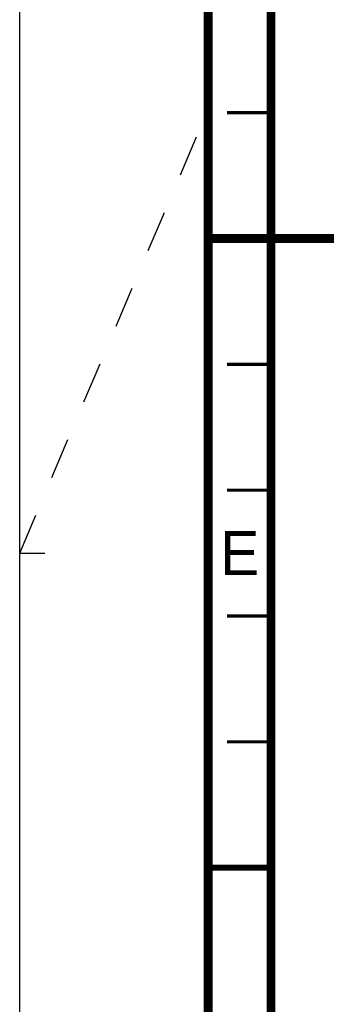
# Model space of a CAD drawing. Header units: millimetres. Extents: x 0 to 594, y 0 to 420.
# Tile 5 of 80: x 0 to 25, y 149 to 227. Entities that reach past the tile are written whole.
import ezdxf

# ---------------------------------------------------------------- set-up
doc = ezdxf.new("R2010")
doc.units = ezdxf.units.MM
doc.header["$LTSCALE"] = 32.67
doc.linetypes.add('DASHED', pattern=[0.2, 0.1, -0.1])
doc.layers.get('0').update_dxf_attribs({"linetype": 'CONTINUOUS'})
doc.styles.get("Standard").update_dxf_attribs({"font": 'myriadpro-light.otf'})

msp = doc.modelspace()

# ---------------------------------------------------------------- linework, layer by layer
at = {"color": 7, "linetype": 'CONTINUOUS'}
msp.add_line((0, 0), (0, 420), dxfattribs=at)
at = {"color": 7, "linetype": 'DASHED'}
msp.add_line((0, 185), (15, 220.25), dxfattribs=at)
at = {"color": 2, "linetype": 'CONTINUOUS'}
msp.add_line((0, 185), (2, 185), dxfattribs=at)
at = {"color": 7, "linetype": 'CONTINUOUS'}
for points, const_width in [([(15, 5), (15, 415)], 0.7), ([(20, 10), (20, 410)], 0.7), ([(20, 220), (16.5, 220)], 0.25), ([(15, 210), (25, 210)], 0.7), ([(20, 200), (16.5, 200)], 0.25), ([(20, 190), (16.5, 190)], 0.25), ([(20, 180), (16.5, 180)], 0.25), ([(20, 170), (16.5, 170)], 0.25), ([(15, 160), (20, 160)], 0.5)]:
    msp.add_lwpolyline(points, dxfattribs=dict(at, const_width=const_width))

# ---------------------------------------------------------------- texts
at = {"color": 5, "linetype": 'CONTINUOUS', "insert": (17.5, 186.75), "char_height": 3.5, "width": 2.42095, "attachment_point": 2, "line_spacing_factor": 0.9}
msp.add_mtext('E', dxfattribs=at)

doc.saveas('drawing.dxf')
